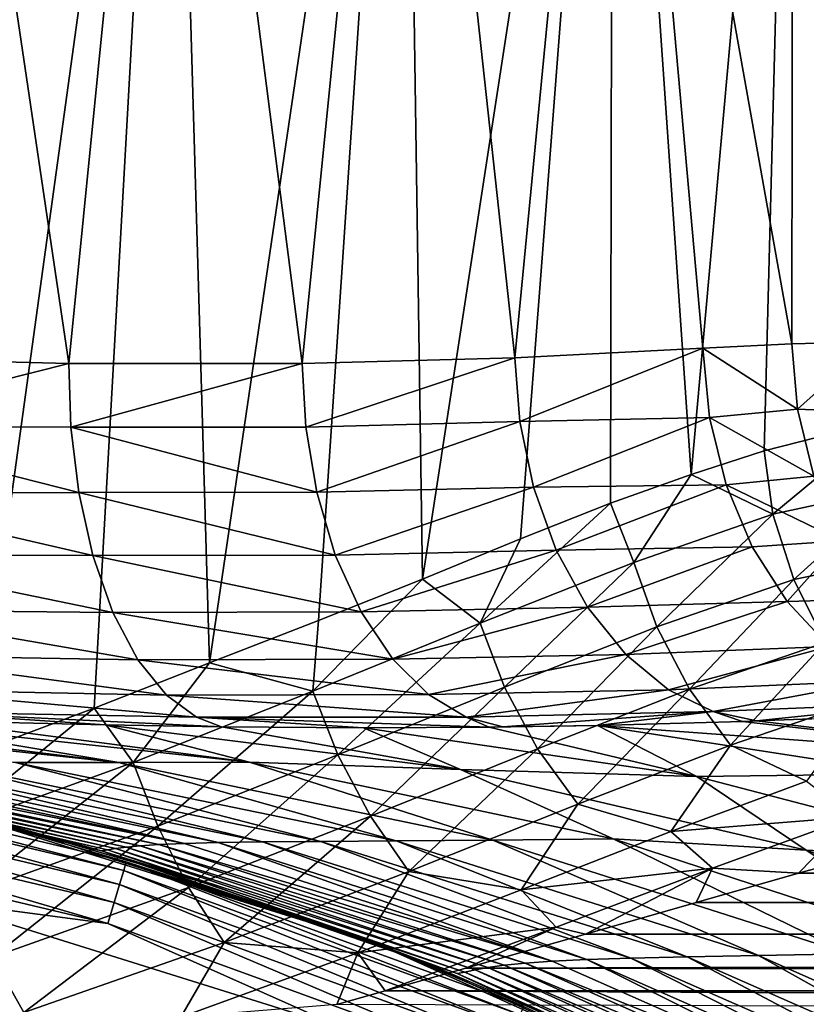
# Model space of a CAD drawing. Header units: metres. Extents: x -139 to 105, y -30 to 40.
# Tile 106 of 153: x 5.15 to 9.47, y 18.36 to 23.77. Entities that reach past the tile are written whole.
import ezdxf

# ---------------------------------------------------------------- set-up
doc = ezdxf.new("R2010")
doc.units = ezdxf.units.M
doc.layers.add('solid_150_SW0003', color=7, linetype='CONTINUOUS')

msp = doc.modelspace()

# ---------------------------------------------------------------- linework, layer by layer
at = {"layer": 'solid_150_SW0003'}
for points in [[(4.581613, 27.5, 79.610695), (4.037617, 21.915361, 79.830666), (5.414967, 21.881006, 79.208115)], [(5.975215, 27.5, 78.888588), (4.581613, 27.5, 79.610695), (5.414967, 21.881006, 79.208115)], [(4.581613, 27.5, 58.514835), (5.975215, 27.5, 59.236942), (4.904837, 19.74482, 58.661201)], [(5.975215, 27.5, 59.236942), (5.554591, 19.987101, 58.993183), (4.904837, 19.74482, 58.661201)], [(5.975215, 27.5, 78.888588), (5.414967, 21.881006, 79.208115), (6.697595, 21.881632, 78.411148)], [(5.975215, 27.5, 59.236942), (6.188005, 20.236116, 59.369541), (5.554591, 19.987101, 58.993183)], [(7.257511, 27.5, 77.983444), (5.975215, 27.5, 78.888588), (6.697595, 21.881632, 78.411148)], [(5.975215, 27.5, 59.236942), (7.257511, 27.5, 60.142086), (6.188005, 20.236116, 59.369541)], [(7.257511, 27.5, 60.142086), (6.787308, 20.469292, 59.779316), (6.188005, 20.236116, 59.369541)], [(7.257511, 27.5, 77.983444), (6.697595, 21.881632, 78.411148), (7.866235, 21.911856, 77.451591)], [(7.257511, 27.5, 60.142086), (7.35829, 20.697147, 60.225033), (6.787308, 20.469292, 59.779316)], [(8.404613, 27.5, 76.912125), (7.257511, 27.5, 77.983444), (7.866235, 21.911856, 77.451591)], [(7.257511, 27.5, 60.142086), (8.404613, 27.5, 61.213406), (7.35829, 20.697147, 60.225033)], [(8.404613, 27.5, 61.213406), (7.897091, 20.917599, 60.702984), (7.35829, 20.697147, 60.225033)], [(8.404613, 27.5, 76.912125), (7.866235, 21.911856, 77.451591), (8.900011, 21.966532, 76.345612)], [(8.404613, 27.5, 61.213406), (8.391731, 21.113464, 61.199635), (7.897091, 20.917599, 60.702984)], [(8.404613, 27.5, 61.213406), (8.835601, 21.271887, 61.701912), (8.391731, 21.113464, 61.199635)], [(8.404613, 27.5, 76.912125), (8.900011, 21.966532, 76.345612), (9.388665, 21.990349, 75.703773)], [(8.404613, 27.5, 61.213406), (9.395154, 27.5, 62.430943), (8.835601, 21.271887, 61.701912)], [(9.395154, 27.5, 75.694588), (8.404613, 27.5, 76.912125), (9.388665, 21.990349, 75.703773)], [(9.395154, 27.5, 62.430943), (9.235389, 21.400816, 62.210205), (8.835601, 21.271887, 61.701912)], [(9.395154, 27.5, 62.430943), (9.912374, 21.574602, 63.232258), (9.235389, 21.400816, 62.210205)], [(9.395154, 27.5, 75.694588), (9.388665, 21.990349, 75.703773), (9.833182, 21.999994, 75.025864)], [(9.395154, 27.5, 62.430943), (10.21068, 27.5, 63.772018), (9.912374, 21.574602, 63.232258)], [(10.21068, 27.5, 74.353516), (9.395154, 27.5, 75.694588), (9.833182, 21.999994, 75.025864)], [(8.900011, 21.966532, 76.345612), (7.866235, 21.911856, 77.451591), (7.893975, 21.562359, 77.468315)], [(8.935226, 21.585468, 76.360344), (8.900011, 21.966532, 76.345612), (7.893975, 21.562359, 77.468315)], [(9.388665, 21.990349, 75.703773), (8.900011, 21.966532, 76.345612), (9.419024, 21.63048, 75.717186)], [(9.419024, 21.63048, 75.717186), (8.900011, 21.966532, 76.345612), (8.935226, 21.585468, 76.360344)], [(9.388665, 21.990349, 75.703773), (9.419024, 21.63048, 75.717186), (9.833182, 21.999994, 75.025864)], [(9.419024, 21.63048, 75.717186), (9.865767, 21.611355, 75.045624), (9.833182, 21.999994, 75.025864)], [(5.414967, 21.881006, 79.208115), (4.037617, 21.915361, 79.830666), (4.041966, 21.535973, 79.867828)], [(7.866235, 21.911856, 77.451591), (6.697595, 21.881632, 78.411148), (6.718225, 21.531082, 78.434097)], [(7.893975, 21.562359, 77.468315), (7.866235, 21.911856, 77.451591), (6.718225, 21.531082, 78.434097)], [(5.426589, 21.531336, 79.23703), (5.414967, 21.881006, 79.208115), (4.041966, 21.535973, 79.867828)], [(6.697595, 21.881632, 78.411148), (5.414967, 21.881006, 79.208115), (5.426589, 21.531336, 79.23703)], [(6.718225, 21.531082, 78.434097), (6.697595, 21.881632, 78.411148), (5.426589, 21.531336, 79.23703)], [(8.935226, 21.585468, 76.360344), (7.893975, 21.562359, 77.468315), (7.969153, 21.202858, 77.534363)], [(9.027205, 21.214516, 76.421875), (8.935226, 21.585468, 76.360344), (7.969153, 21.202858, 77.534363)], [(9.419024, 21.63048, 75.717186), (8.935226, 21.585468, 76.360344), (9.508433, 21.26223, 75.771957)], [(9.508433, 21.26223, 75.771957), (8.935226, 21.585468, 76.360344), (9.027205, 21.214516, 76.421875)], [(9.419024, 21.63048, 75.717186), (9.508433, 21.26223, 75.771957), (9.865767, 21.611355, 75.045624)], [(5.469579, 21.172848, 79.326256), (4.041966, 21.535973, 79.867828), (4.072148, 21.166529, 79.973152)], [(5.469579, 21.172848, 79.326256), (5.426589, 21.531336, 79.23703), (4.041966, 21.535973, 79.867828)], [(6.778101, 21.174244, 78.511772), (5.426589, 21.531336, 79.23703), (5.469579, 21.172848, 79.326256)], [(6.778101, 21.174244, 78.511772), (6.718225, 21.531082, 78.434097), (5.426589, 21.531336, 79.23703)], [(7.893975, 21.562359, 77.468315), (6.718225, 21.531082, 78.434097), (6.778101, 21.174244, 78.511772)], [(7.969153, 21.202858, 77.534363), (7.893975, 21.562359, 77.468315), (6.778101, 21.174244, 78.511772)], [(9.28397, 21.05389, 62.222946), (9.235389, 21.400816, 62.210205), (9.912374, 21.574602, 63.232258)], [(9.958177, 21.198137, 63.239185), (9.28397, 21.05389, 62.222946), (9.912374, 21.574602, 63.232258)], [(9.28397, 21.05389, 62.222946), (8.835601, 21.271887, 61.701912), (9.235389, 21.400816, 62.210205)], [(8.520724, 20.788803, 61.292622), (8.391731, 21.113464, 61.199635), (8.835601, 21.271887, 61.701912)], [(9.28397, 21.05389, 62.222946), (8.520724, 20.788803, 61.292622), (8.835601, 21.271887, 61.701912)], [(9.508433, 21.26223, 75.771957), (9.027205, 21.214516, 76.421875), (9.660451, 20.9072, 75.871323)], [(9.027205, 21.214516, 76.421875), (7.969153, 21.202858, 77.534363), (8.093973, 20.855436, 77.653831)], [(9.170812, 20.874762, 76.526802), (9.027205, 21.214516, 76.421875), (8.093973, 20.855436, 77.653831)], [(9.660451, 20.9072, 75.871323), (9.027205, 21.214516, 76.421875), (9.170812, 20.874762, 76.526802)], [(5.546815, 20.826233, 79.479347), (5.469579, 21.172848, 79.326256), (4.072148, 21.166529, 79.973152)], [(5.546815, 20.826233, 79.479347), (4.072148, 21.166529, 79.973152), (4.126488, 20.827925, 80.140823)], [(6.879698, 20.828972, 78.647865), (6.778101, 21.174244, 78.511772), (5.469579, 21.172848, 79.326256)], [(6.879698, 20.828972, 78.647865), (5.469579, 21.172848, 79.326256), (5.546815, 20.826233, 79.479347)], [(7.969153, 21.202858, 77.534363), (6.778101, 21.174244, 78.511772), (6.879698, 20.828972, 78.647865)], [(8.093973, 20.855436, 77.653831), (7.969153, 21.202858, 77.534363), (6.879698, 20.828972, 78.647865)], [(9.398458, 20.695276, 62.207458), (9.28397, 21.05389, 62.222946), (9.958177, 21.198137, 63.239185)], [(9.958177, 21.198137, 63.239185), (10.065795, 20.831434, 63.208874), (9.398458, 20.695276, 62.207458)], [(7.674957, 20.455368, 60.456074), (7.897091, 20.917599, 60.702984), (8.391731, 21.113464, 61.199635)], [(8.520724, 20.788803, 61.292622), (7.674957, 20.455368, 60.456074), (8.391731, 21.113464, 61.199635)], [(8.64708, 20.434067, 61.280411), (8.520724, 20.788803, 61.292622), (9.28397, 21.05389, 62.222946)], [(9.398458, 20.695276, 62.207458), (8.64708, 20.434067, 61.280411), (9.28397, 21.05389, 62.222946)], [(7.674957, 20.455368, 60.456074), (7.35829, 20.697147, 60.225033), (7.897091, 20.917599, 60.702984)], [(9.660451, 20.9072, 75.871323), (9.170812, 20.874762, 76.526802), (9.361789, 20.574589, 76.671959)], [(9.660451, 20.9072, 75.871323), (9.361789, 20.574589, 76.671959), (9.87159, 20.589024, 76.013359)], [(7.020973, 20.516581, 78.839882), (6.879698, 20.828972, 78.647865), (5.546815, 20.826233, 79.479347)], [(8.093973, 20.855436, 77.653831), (6.879698, 20.828972, 78.647865), (7.020973, 20.516581, 78.839882)], [(8.265641, 20.541897, 77.8246), (8.093973, 20.855436, 77.653831), (7.020973, 20.516581, 78.839882)], [(9.170812, 20.874762, 76.526802), (8.093973, 20.855436, 77.653831), (8.265641, 20.541897, 77.8246)], [(9.361789, 20.574589, 76.671959), (9.170812, 20.874762, 76.526802), (8.265641, 20.541897, 77.8246)], [(9.571238, 20.349335, 62.146133), (9.398458, 20.695276, 62.207458), (10.065795, 20.831434, 63.208874)], [(5.65693, 20.513102, 79.693222), (4.126488, 20.827925, 80.140823), (4.20335, 20.528362, 80.365944)], [(5.65693, 20.513102, 79.693222), (5.546815, 20.826233, 79.479347), (4.126488, 20.827925, 80.140823)], [(7.020973, 20.516581, 78.839882), (5.546815, 20.826233, 79.479347), (5.65693, 20.513102, 79.693222)], [(7.80988, 20.103956, 60.440006), (7.674957, 20.455368, 60.456074), (8.520724, 20.788803, 61.292622)], [(8.64708, 20.434067, 61.280411), (7.80988, 20.103956, 60.440006), (8.520724, 20.788803, 61.292622)], [(6.755428, 20.080238, 59.716877), (6.787308, 20.469292, 59.779316), (7.35829, 20.697147, 60.225033)], [(7.674957, 20.455368, 60.456074), (6.755428, 20.080238, 59.716877), (7.35829, 20.697147, 60.225033)], [(8.826044, 20.091869, 61.215904), (8.64708, 20.434067, 61.280411), (9.398458, 20.695276, 62.207458)], [(9.571238, 20.349335, 62.146133), (8.826044, 20.091869, 61.215904), (9.398458, 20.695276, 62.207458)], [(9.361789, 20.574589, 76.671959), (8.265641, 20.541897, 77.8246), (8.475596, 20.281881, 78.038307)], [(9.592853, 20.325783, 76.851822), (9.361789, 20.574589, 76.671959), (8.475596, 20.281881, 78.038307)], [(9.87159, 20.589024, 76.013359), (9.361789, 20.574589, 76.671959), (9.592853, 20.325783, 76.851822)], [(5.794587, 20.252962, 79.957405), (4.20335, 20.528362, 80.365944), (4.299831, 20.279543, 80.639969)], [(5.794587, 20.252962, 79.957405), (5.65693, 20.513102, 79.693222), (4.20335, 20.528362, 80.365944)], [(7.195098, 20.256378, 79.078621), (7.020973, 20.516581, 78.839882), (5.65693, 20.513102, 79.693222)], [(7.195098, 20.256378, 79.078621), (5.65693, 20.513102, 79.693222), (5.794587, 20.252962, 79.957405)], [(8.265641, 20.541897, 77.8246), (7.020973, 20.516581, 78.839882), (7.195098, 20.256378, 79.078621)], [(8.475596, 20.281881, 78.038307), (8.265641, 20.541897, 77.8246), (7.195098, 20.256378, 79.078621)], [(6.755428, 20.080238, 59.716877), (6.188005, 20.236116, 59.369541), (6.787308, 20.469292, 59.779316)], [(6.893987, 19.73081, 59.691288), (6.755428, 20.080238, 59.716877), (7.674957, 20.455368, 60.456074)], [(7.80988, 20.103956, 60.440006), (6.893987, 19.73081, 59.691288), (7.674957, 20.455368, 60.456074)], [(7.991303, 19.764965, 60.366123), (7.80988, 20.103956, 60.440006), (8.64708, 20.434067, 61.280411)], [(8.826044, 20.091869, 61.215904), (7.991303, 19.764965, 60.366123), (8.64708, 20.434067, 61.280411)], [(9.571238, 20.349335, 62.146133), (9.051581, 19.784021, 61.098251), (8.826044, 20.091869, 61.215904)], [(9.571238, 20.349335, 62.146133), (9.797167, 20.03812, 62.038521), (9.051581, 19.784021, 61.098251)], [(9.592853, 20.325783, 76.851822), (8.475596, 20.281881, 78.038307), (8.71084, 20.088987, 78.281631)], [(9.854926, 20.137836, 77.059303), (9.592853, 20.325783, 76.851822), (8.71084, 20.088987, 78.281631)], [(5.951268, 20.059399, 80.255615), (4.299831, 20.279543, 80.639969), (4.412176, 20.090857, 80.952263)], [(5.951268, 20.059399, 80.255615), (5.794587, 20.252962, 79.957405), (4.299831, 20.279543, 80.639969)], [(5.768223, 19.689331, 59.077312), (5.554591, 19.987101, 58.993183), (6.188005, 20.236116, 59.369541)], [(6.755428, 20.080238, 59.716877), (5.768223, 19.689331, 59.077312), (6.188005, 20.236116, 59.369541)], [(7.391473, 20.061914, 79.349495), (7.195098, 20.256378, 79.078621), (5.794587, 20.252962, 79.957405)], [(7.391473, 20.061914, 79.349495), (5.794587, 20.252962, 79.957405), (5.951268, 20.059399, 80.255615)], [(8.475596, 20.281881, 78.038307), (7.195098, 20.256378, 79.078621), (7.391473, 20.061914, 79.349495)], [(8.71084, 20.088987, 78.281631), (8.475596, 20.281881, 78.038307), (7.391473, 20.061914, 79.349495)], [(9.854926, 20.137836, 77.059303), (8.71084, 20.088987, 78.281631), (8.956486, 19.968525, 78.538887)], [(10.141562, 20.0163, 77.289345), (9.854926, 20.137836, 77.059303), (8.956486, 19.968525, 78.538887)], [(6.116953, 19.937815, 80.568947), (4.412176, 20.090857, 80.952263), (4.537641, 19.96785, 81.295135)], [(6.116953, 19.937815, 80.568947), (5.951268, 20.059399, 80.255615), (4.412176, 20.090857, 80.952263)], [(5.904087, 19.340111, 59.038097), (5.768223, 19.689331, 59.077312), (6.755428, 20.080238, 59.716877)], [(6.893987, 19.73081, 59.691288), (5.904087, 19.340111, 59.038097), (6.755428, 20.080238, 59.716877)], [(7.072645, 19.393734, 59.60326), (6.893987, 19.73081, 59.691288), (7.80988, 20.103956, 60.440006)], [(7.991303, 19.764965, 60.366123), (7.072645, 19.393734, 59.60326), (7.80988, 20.103956, 60.440006)], [(8.71084, 20.088987, 78.281631), (7.391473, 20.061914, 79.349495), (7.597778, 19.938734, 79.635414)], [(8.956486, 19.968525, 78.538887), (8.71084, 20.088987, 78.281631), (7.597778, 19.938734, 79.635414)], [(8.826044, 20.091869, 61.215904), (8.21249, 19.460001, 60.233631), (7.991303, 19.764965, 60.366123)], [(8.826044, 20.091869, 61.215904), (9.051581, 19.784021, 61.098251), (8.21249, 19.460001, 60.233631)], [(7.597778, 19.938734, 79.635414), (7.391473, 20.061914, 79.349495), (5.951268, 20.059399, 80.255615)], [(7.597778, 19.938734, 79.635414), (5.951268, 20.059399, 80.255615), (6.116953, 19.937815, 80.568947)], [(9.051581, 19.784021, 61.098251), (9.797167, 20.03812, 62.038521), (9.468091, 19.585915, 61.116375)], [(4.537641, 19.96785, 81.295135), (4.669159, 19.917336, 81.649376), (5.614992, 19.896124, 81.22522)], [(4.537641, 19.96785, 81.295135), (5.614992, 19.896124, 81.22522), (6.254218, 19.885834, 80.894447)], [(6.116953, 19.937815, 80.568947), (4.537641, 19.96785, 81.295135), (6.254218, 19.885834, 80.894447)], [(4.717474, 19.308878, 58.540119), (4.904837, 19.74482, 58.661201), (5.554591, 19.987101, 58.993183)], [(5.768223, 19.689331, 59.077312), (4.717474, 19.308878, 58.540119), (5.554591, 19.987101, 58.993183)], [(8.956486, 19.968525, 78.538887), (7.597778, 19.938734, 79.635414), (7.800244, 19.88442, 79.920067)], [(8.956486, 19.968525, 78.538887), (7.800244, 19.88442, 79.920067), (8.320359, 19.892805, 79.53331)], [(8.956486, 19.968525, 78.538887), (8.320359, 19.892805, 79.53331), (9.11644, 19.914799, 78.868019)], [(10.141562, 20.0163, 77.289345), (8.956486, 19.968525, 78.538887), (9.194459, 19.917551, 78.796707)], [(8.956486, 19.968525, 78.538887), (9.11644, 19.914799, 78.868019), (9.194459, 19.917551, 78.796707)], [(10.141562, 20.0163, 77.289345), (9.194459, 19.917551, 78.796707), (9.498672, 19.929029, 78.509201)], [(5.690382, 19.68895, 85.359535), (3.552583, 19.91861, 83.573448), (5.122768, 19.689157, 86.7192)], [(3.834893, 19.917421, 83.005165), (3.552583, 19.91861, 83.573448), (5.690382, 19.68895, 85.359535)], [(3.834893, 19.917421, 83.005165), (5.690382, 19.68895, 85.359535), (4.324513, 19.916813, 82.160149)], [(4.324513, 19.916813, 82.160149), (6.407698, 19.691265, 84.074745), (4.669159, 19.917336, 81.649376)], [(5.690382, 19.68895, 85.359535), (6.407698, 19.691265, 84.074745), (4.324513, 19.916813, 82.160149)], [(6.407698, 19.691265, 84.074745), (5.614992, 19.896124, 81.22522), (4.669159, 19.917336, 81.649376)], [(7.597778, 19.938734, 79.635414), (6.116953, 19.937815, 80.568947), (7.72472, 19.88357, 79.973969)], [(6.116953, 19.937815, 80.568947), (6.254218, 19.885834, 80.894447), (7.034193, 19.880342, 80.436279)], [(6.116953, 19.937815, 80.568947), (7.034193, 19.880342, 80.436279), (7.72472, 19.88357, 79.973969)], [(7.597778, 19.938734, 79.635414), (7.72472, 19.88357, 79.973969), (7.800244, 19.88442, 79.920067)], [(11.103291, 19.688663, 80.688744), (9.11644, 19.914799, 78.868019), (8.320359, 19.892805, 79.53331)], [(11.103291, 19.688663, 80.688744), (9.194459, 19.917551, 78.796707), (9.11644, 19.914799, 78.868019)], [(11.103291, 19.688663, 80.688744), (9.498672, 19.929029, 78.509201), (9.194459, 19.917551, 78.796707)], [(6.407698, 19.691265, 84.074745), (7.566797, 19.650681, 83.184479), (5.614992, 19.896124, 81.22522)], [(6.254218, 19.885834, 80.894447), (5.614992, 19.896124, 81.22522), (7.566797, 19.650681, 83.184479)], [(7.034193, 19.880342, 80.436279), (6.254218, 19.885834, 80.894447), (7.566797, 19.650681, 83.184479)], [(7.72472, 19.88357, 79.973969), (7.034193, 19.880342, 80.436279), (8.866949, 19.612141, 82.468117)], [(8.866949, 19.612141, 82.468117), (7.034193, 19.880342, 80.436279), (7.566797, 19.650681, 83.184479)], [(8.320359, 19.892805, 79.53331), (7.72472, 19.88357, 79.973969), (8.866949, 19.612141, 82.468117)], [(8.320359, 19.892805, 79.53331), (7.800244, 19.88442, 79.920067), (7.72472, 19.88357, 79.973969)], [(10.036083, 19.626808, 81.636566), (8.320359, 19.892805, 79.53331), (8.866949, 19.612141, 82.468117)], [(11.103291, 19.688663, 80.688744), (8.320359, 19.892805, 79.53331), (10.036083, 19.626808, 81.636566)], [(7.991303, 19.764965, 60.366123), (7.28425, 19.090492, 59.452435), (7.072645, 19.393734, 59.60326)], [(7.991303, 19.764965, 60.366123), (8.21249, 19.460001, 60.233631), (7.28425, 19.090492, 59.452435)], [(8.21249, 19.460001, 60.233631), (9.051581, 19.784021, 61.098251), (8.723136, 19.309511, 60.302448)], [(9.051581, 19.784021, 61.098251), (9.468091, 19.585915, 61.116375), (8.723136, 19.309511, 60.302448)], [(4.118965, 19.692339, 91.003044), (3.941793, 19.691628, 92.460121), (6.050002, 19.244068, 93.458733)], [(6.235935, 19.249001, 92.146118), (4.118965, 19.692339, 91.003044), (6.050002, 19.244068, 93.458733)], [(4.361183, 19.691761, 89.554543), (4.118965, 19.692339, 91.003044), (6.235935, 19.249001, 92.146118)], [(6.073453, 19.003233, 58.932659), (5.904087, 19.340111, 59.038097), (6.893987, 19.73081, 59.691288)], [(7.072645, 19.393734, 59.60326), (6.073453, 19.003233, 58.932659), (6.893987, 19.73081, 59.691288)], [(5.716907, 19.0958, 129.812424), (3.470028, 19.679504, 129.691666), (3.461365, 19.630373, 129.812424)], [(3.470028, 19.679504, 129.691666), (5.731215, 19.143593, 129.691666), (4.786312, 19.418831, 129.562759)], [(5.716907, 19.0958, 129.812424), (5.731215, 19.143593, 129.691666), (3.470028, 19.679504, 129.691666)], [(5.628263, 19.208813, 100.076851), (3.599926, 19.678484, 99.793724), (3.579686, 19.677305, 101.262268)], [(5.594611, 19.204523, 101.403671), (3.579686, 19.677305, 101.262268), (5.0384, 19.354956, 102.729424)], [(5.628263, 19.208813, 100.076851), (3.579686, 19.677305, 101.262268), (5.594611, 19.204523, 101.403671)], [(5.672368, 19.215996, 98.750328), (3.62799, 19.681021, 98.325127), (3.599926, 19.678484, 99.793724)], [(5.672368, 19.215996, 98.750328), (3.599926, 19.678484, 99.793724), (5.628263, 19.208813, 100.076851)], [(5.729785, 19.223663, 97.424355), (3.668172, 19.684101, 96.856598), (3.62799, 19.681021, 98.325127)], [(5.729785, 19.223663, 97.424355), (3.62799, 19.681021, 98.325127), (5.672368, 19.215996, 98.750328)], [(5.806906, 19.231165, 96.099724), (3.728067, 19.687202, 95.38887), (3.668172, 19.684101, 96.856598)], [(5.806906, 19.231165, 96.099724), (3.668172, 19.684101, 96.856598), (5.729785, 19.223663, 97.424355)], [(5.910738, 19.238062, 94.777359), (3.81587, 19.689831, 93.922874), (3.728067, 19.687202, 95.38887)], [(5.910738, 19.238062, 94.777359), (3.728067, 19.687202, 95.38887), (5.806906, 19.231165, 96.099724)], [(6.050002, 19.244068, 93.458733), (3.941793, 19.691628, 92.460121), (3.81587, 19.689831, 93.922874)], [(6.050002, 19.244068, 93.458733), (3.81587, 19.689831, 93.922874), (5.910738, 19.238062, 94.777359)], [(6.480337, 19.25271, 90.842178), (4.361183, 19.691761, 89.554543), (6.235935, 19.249001, 92.146118)], [(4.68775, 19.69039, 88.122566), (4.361183, 19.691761, 89.554543), (6.480337, 19.25271, 90.842178)], [(6.79968, 19.255728, 89.553894), (4.68775, 19.69039, 88.122566), (6.480337, 19.25271, 90.842178)], [(5.122768, 19.689157, 86.7192), (4.68775, 19.69039, 88.122566), (6.79968, 19.255728, 89.553894)], [(4.843019, 18.957975, 58.484821), (4.717474, 19.308878, 58.540119), (5.768223, 19.689331, 59.077312)], [(5.904087, 19.340111, 59.038097), (4.843019, 18.957975, 58.484821), (5.768223, 19.689331, 59.077312)], [(7.214549, 19.258951, 88.291748), (5.122768, 19.689157, 86.7192), (6.79968, 19.255728, 89.553894)], [(5.690382, 19.68895, 85.359535), (5.122768, 19.689157, 86.7192), (7.214549, 19.258951, 88.291748)], [(7.74556, 19.263161, 87.068787), (6.407698, 19.691265, 84.074745), (5.690382, 19.68895, 85.359535)], [(7.74556, 19.263161, 87.068787), (5.690382, 19.68895, 85.359535), (7.214549, 19.258951, 88.291748)], [(6.407698, 19.691265, 84.074745), (8.407237, 19.269722, 85.91185), (7.566797, 19.650681, 83.184479)], [(7.74556, 19.263161, 87.068787), (8.407237, 19.269722, 85.91185), (6.407698, 19.691265, 84.074745)], [(8.407237, 19.269722, 85.91185), (9.467109, 19.207638, 85.113899), (7.566797, 19.650681, 83.184479)], [(8.866949, 19.612141, 82.468117), (7.566797, 19.650681, 83.184479), (9.467109, 19.207638, 85.113899)], [(3.461365, 19.630373, 129.812424), (3.447565, 19.552111, 129.916122), (5.694115, 19.019669, 129.916122)], [(5.716907, 19.0958, 129.812424), (3.461365, 19.630373, 129.812424), (5.694115, 19.019669, 129.916122)], [(9.726536, 19.390585, 60.8913), (8.723136, 19.309511, 60.302448), (9.468091, 19.585915, 61.116375)], [(10.036083, 19.626808, 81.636566), (8.866949, 19.612141, 82.468117), (10.647834, 19.147053, 84.469254)], [(10.647834, 19.147053, 84.469254), (8.866949, 19.612141, 82.468117), (9.467109, 19.207638, 85.113899)], [(3.447565, 19.552111, 129.916122), (3.42957, 19.45006, 129.995712), (5.664395, 18.920397, 129.995712)], [(5.694115, 19.019669, 129.916122), (3.447565, 19.552111, 129.916122), (5.664395, 18.920397, 129.995712)], [(3.42957, 19.45006, 129.995712), (3.40861, 19.33119, 130.045731), (5.629776, 18.804764, 130.045731)], [(5.664395, 18.920397, 129.995712), (3.42957, 19.45006, 129.995712), (5.629776, 18.804764, 130.045731)], [(7.28425, 19.090492, 59.452435), (8.21249, 19.460001, 60.233631), (7.901132, 18.989613, 59.552719)], [(8.21249, 19.460001, 60.233631), (8.723136, 19.309511, 60.302448), (7.901132, 18.989613, 59.552719)], [(5.0384, 19.354956, 102.729424), (4.786312, 19.418831, 126.062759), (7.092096, 18.700319, 126.062759)], [(7.092096, 18.700319, 129.562759), (7.092096, 18.700319, 126.062759), (4.786312, 19.418831, 126.062759)], [(4.786312, 19.418831, 129.562759), (7.092096, 18.700319, 129.562759), (4.786312, 19.418831, 126.062759)], [(5.731215, 19.143593, 129.691666), (7.092096, 18.700319, 129.562759), (4.786312, 19.418831, 129.562759)], [(7.072645, 19.393734, 59.60326), (6.269134, 18.700169, 58.761364), (6.073453, 19.003233, 58.932659)], [(7.072645, 19.393734, 59.60326), (7.28425, 19.090492, 59.452435), (6.269134, 18.700169, 58.761364)], [(9.726536, 19.390585, 60.8913), (8.951791, 19.109425, 60.046005), (8.723136, 19.309511, 60.302448)], [(9.726536, 19.390585, 60.8913), (9.425097, 19.081045, 60.046497), (8.951791, 19.109425, 60.046005)], [(9.726536, 19.390585, 60.8913), (9.552846, 19.116762, 60.152466), (9.425097, 19.081045, 60.046497)], [(5.629776, 18.804764, 130.045731), (3.40861, 19.33119, 130.045731), (4.676134, 18.930288, 130.062759)], [(4.995357, 18.619473, 58.360325), (4.843019, 18.957975, 58.484821), (5.904087, 19.340111, 59.038097)], [(6.073453, 19.003233, 58.932659), (4.995357, 18.619473, 58.360325), (5.904087, 19.340111, 59.038097)], [(6.183905, 19.019966, 102.729424), (5.0384, 19.354956, 102.729424), (7.092096, 18.700319, 126.062759)], [(5.594611, 19.204523, 101.403671), (5.0384, 19.354956, 102.729424), (6.183905, 19.019966, 102.729424)], [(7.74556, 19.263161, 87.068787), (7.214549, 19.258951, 88.291748), (9.205945, 18.629381, 89.789902)], [(9.699573, 18.637665, 88.697418), (8.407237, 19.269722, 85.91185), (7.74556, 19.263161, 87.068787)], [(9.699573, 18.637665, 88.697418), (7.74556, 19.263161, 87.068787), (9.205945, 18.629381, 89.789902)], [(8.951791, 19.109425, 60.046005), (7.901132, 18.989613, 59.552719), (8.723136, 19.309511, 60.302448)], [(8.407237, 19.269722, 85.91185), (10.30627, 18.6481, 87.662804), (9.467109, 19.207638, 85.113899)], [(9.699573, 18.637665, 88.697418), (10.30627, 18.6481, 87.662804), (8.407237, 19.269722, 85.91185)], [(7.591711, 18.537701, 100.346611), (5.628263, 19.208813, 100.076851), (5.594611, 19.204523, 101.403671)], [(7.647533, 18.55044, 99.155464), (5.672368, 19.215996, 98.750328), (5.628263, 19.208813, 100.076851)], [(7.647533, 18.55044, 99.155464), (5.628263, 19.208813, 100.076851), (7.591711, 18.537701, 100.346611)], [(7.717653, 18.563362, 97.965324), (5.729785, 19.223663, 97.424355), (5.672368, 19.215996, 98.750328)], [(7.717653, 18.563362, 97.965324), (5.672368, 19.215996, 98.750328), (7.647533, 18.55044, 99.155464)], [(7.807346, 18.575712, 96.777008), (5.806906, 19.231165, 96.099724), (5.729785, 19.223663, 97.424355)], [(7.807346, 18.575712, 96.777008), (5.729785, 19.223663, 97.424355), (7.717653, 18.563362, 97.965324)], [(7.922567, 18.587164, 95.591461), (5.910738, 19.238062, 94.777359), (5.806906, 19.231165, 96.099724)], [(7.922567, 18.587164, 95.591461), (5.806906, 19.231165, 96.099724), (7.807346, 18.575712, 96.777008)], [(8.070692, 18.597544, 94.41011), (6.050002, 19.244068, 93.458733), (5.910738, 19.238062, 94.777359)], [(8.070692, 18.597544, 94.41011), (5.910738, 19.238062, 94.777359), (7.922567, 18.587164, 95.591461)], [(6.235935, 19.249001, 92.146118), (6.050002, 19.244068, 93.458733), (8.070692, 18.597544, 94.41011)], [(6.480337, 19.25271, 90.842178), (6.235935, 19.249001, 92.146118), (8.261219, 18.606747, 93.235069)], [(8.261219, 18.606747, 93.235069), (6.235935, 19.249001, 92.146118), (8.070692, 18.597544, 94.41011)], [(6.79968, 19.255728, 89.553894), (6.480337, 19.25271, 90.842178), (8.504116, 18.614695, 92.068825)], [(8.504116, 18.614695, 92.068825), (6.480337, 19.25271, 90.842178), (8.261219, 18.606747, 93.235069)], [(7.214549, 19.258951, 88.291748), (6.79968, 19.255728, 89.553894), (8.813245, 18.621956, 90.917435)], [(8.813245, 18.621956, 90.917435), (6.79968, 19.255728, 89.553894), (8.504116, 18.614695, 92.068825)], [(9.205945, 18.629381, 89.789902), (7.214549, 19.258951, 88.291748), (8.813245, 18.621956, 90.917435)], [(10.30627, 18.6481, 87.662804), (11.268432, 18.565565, 86.951569), (9.467109, 19.207638, 85.113899)], [(10.647834, 19.147053, 84.469254), (9.467109, 19.207638, 85.113899), (11.268432, 18.565565, 86.951569)], [(5.594611, 19.204523, 101.403671), (6.183905, 19.019966, 102.729424), (7.31086, 18.615883, 102.729424)], [(7.549059, 18.52935, 101.538391), (5.594611, 19.204523, 101.403671), (7.31086, 18.615883, 102.729424)], [(7.591711, 18.537701, 100.346611), (5.594611, 19.204523, 101.403671), (7.549059, 18.52935, 101.538391)], [(7.895139, 18.302988, 129.812424), (5.731215, 19.143593, 129.691666), (5.716907, 19.0958, 129.812424)], [(5.731215, 19.143593, 129.691666), (7.914898, 18.348797, 129.691666), (7.092096, 18.700319, 129.562759)], [(7.895139, 18.302988, 129.812424), (7.914898, 18.348797, 129.691666), (5.731215, 19.143593, 129.691666)], [(8.951791, 19.109425, 60.046005), (8.094115, 18.783714, 59.26675), (7.901132, 18.989613, 59.552719)], [(8.951791, 19.109425, 60.046005), (8.254816, 18.745775, 59.198051), (8.094115, 18.783714, 59.26675)], [(8.951791, 19.109425, 60.046005), (8.861789, 18.920183, 59.611099), (8.254816, 18.745775, 59.198051)], [(8.951791, 19.109425, 60.046005), (9.425097, 19.081045, 60.046497), (8.861789, 18.920183, 59.611099)], [(9.425097, 19.081045, 60.046497), (9.552846, 19.116762, 60.152466), (75, 18.995352, 59.806858)], [(5.716907, 19.0958, 129.812424), (5.694115, 19.019669, 129.916122), (7.863662, 18.230017, 129.916122)], [(7.895139, 18.302988, 129.812424), (5.716907, 19.0958, 129.812424), (7.863662, 18.230017, 129.916122)], [(6.269134, 18.700169, 58.761364), (7.28425, 19.090492, 59.452435), (7.003633, 18.643856, 58.873005)], [(7.28425, 19.090492, 59.452435), (7.901132, 18.989613, 59.552719), (7.003633, 18.643856, 58.873005)], [(8.861789, 18.920183, 59.611099), (9.425097, 19.081045, 60.046497), (75, 18.995352, 59.806858)], [(6.073453, 19.003233, 58.932659), (5.16772, 18.314949, 58.167873), (4.995357, 18.619473, 58.360325)], [(6.073453, 19.003233, 58.932659), (6.269134, 18.700169, 58.761364), (5.16772, 18.314949, 58.167873)], [(5.694115, 19.019669, 129.916122), (5.664395, 18.920397, 129.995712), (7.822618, 18.134867, 129.995712)], [(7.863662, 18.230017, 129.916122), (5.694115, 19.019669, 129.916122), (7.822618, 18.134867, 129.995712)], [(7.31086, 18.615883, 102.729424), (6.183905, 19.019966, 102.729424), (7.092096, 18.700319, 126.062759)], [(8.094115, 18.783714, 59.26675), (7.003633, 18.643856, 58.873005), (7.901132, 18.989613, 59.552719)], [(8.861789, 18.920183, 59.611099), (75, 18.995352, 59.806858), (75, 18.742395, 59.190529)], [(6.921078, 18.22995, 130.062759), (4.676134, 18.930288, 130.062759), (0, 18.310253, 130.062759)], [(5.629776, 18.804764, 130.045731), (4.676134, 18.930288, 130.062759), (6.921078, 18.22995, 130.062759)], [(5.664395, 18.920397, 129.995712), (5.629776, 18.804764, 130.045731), (7.77481, 18.024035, 130.045731)], [(7.822618, 18.134867, 129.995712), (5.664395, 18.920397, 129.995712), (7.77481, 18.024035, 130.045731)], [(8.254816, 18.745775, 59.198051), (8.861789, 18.920183, 59.611099), (75, 18.742395, 59.190529)], [(7.77481, 18.024035, 130.045731), (5.629776, 18.804764, 130.045731), (6.921078, 18.22995, 130.062759)], [(8.094115, 18.783714, 59.26675), (7.153297, 18.434137, 58.564686), (7.003633, 18.643856, 58.873005)], [(8.094115, 18.783714, 59.26675), (7.596945, 18.559286, 58.805676), (7.153297, 18.434137, 58.564686)], [(8.094115, 18.783714, 59.26675), (8.254816, 18.745775, 59.198051), (7.596945, 18.559286, 58.805676)], [(7.596945, 18.559286, 58.805676), (8.254816, 18.745775, 59.198051), (75, 18.742395, 59.190529)], [(7.596945, 18.559286, 58.805676), (75, 18.742395, 59.190529), (75, 18.449125, 58.592716)], [(5.16772, 18.314949, 58.167873), (6.269134, 18.700169, 58.761364), (6.030904, 18.290548, 58.269169)], [(6.269134, 18.700169, 58.761364), (7.003633, 18.643856, 58.873005), (6.030904, 18.290548, 58.269169)], [(7.31086, 18.615883, 102.729424), (7.092096, 18.700319, 126.062759), (9.294461, 17.709116, 126.062759)], [(9.294461, 17.709116, 129.562759), (9.294461, 17.709116, 126.062759), (7.092096, 18.700319, 126.062759)], [(7.092096, 18.700319, 129.562759), (9.294461, 17.709116, 129.562759), (7.092096, 18.700319, 126.062759)], [(7.914898, 18.348797, 129.691666), (9.294461, 17.709116, 129.562759), (7.092096, 18.700319, 129.562759)], [(4.995357, 18.619473, 58.360325), (5.16772, 18.314949, 58.167873), (3.980572, 17.963264, 57.681831)], [(7.003633, 18.643856, 58.873005), (6.887973, 18.360086, 58.429226), (6.030904, 18.290548, 58.269169)], [(7.003633, 18.643856, 58.873005), (7.153297, 18.434137, 58.564686), (6.887973, 18.360086, 58.429226)], [(8.412802, 18.144547, 102.729424), (7.31086, 18.615883, 102.729424), (9.294461, 17.709116, 126.062759)], [(7.549059, 18.52935, 101.538391), (7.31086, 18.615883, 102.729424), (8.412802, 18.144547, 102.729424)], [(8.504116, 18.614695, 92.068825), (8.261219, 18.606747, 93.235069), (10.176596, 17.763996, 94.261459)], [(8.813245, 18.621956, 90.917435), (8.504116, 18.614695, 92.068825), (10.415154, 17.775501, 93.224953)], [(10.415154, 17.775501, 93.224953), (8.504116, 18.614695, 92.068825), (10.176596, 17.763996, 94.261459)], [(9.205945, 18.629381, 89.789902), (8.813245, 18.621956, 90.917435), (10.711962, 17.786306, 92.202568)], [(10.711962, 17.786306, 92.202568), (8.813245, 18.621956, 90.917435), (10.415154, 17.775501, 93.224953)], [(9.699573, 18.637665, 88.697418), (9.205945, 18.629381, 89.789902), (11.081383, 17.797207, 91.201965)], [(11.081383, 17.797207, 91.201965), (9.205945, 18.629381, 89.789902), (10.711962, 17.786306, 92.202568)], [(7.153297, 18.434137, 58.564686), (7.596945, 18.559286, 58.805676), (75, 18.449125, 58.592716)], [(9.610325, 17.70513, 98.475288), (7.717653, 18.563362, 97.965324), (7.647533, 18.55044, 99.155464)], [(9.708713, 17.721704, 97.415451), (7.807346, 18.575712, 96.777008), (7.717653, 18.563362, 97.965324)], [(9.708713, 17.721704, 97.415451), (7.717653, 18.563362, 97.965324), (9.610325, 17.70513, 98.475288)], [(9.831485, 17.737089, 96.358849), (7.922567, 18.587164, 95.591461), (7.807346, 18.575712, 96.777008)], [(9.831485, 17.737089, 96.358849), (7.807346, 18.575712, 96.777008), (9.708713, 17.721704, 97.415451)], [(9.984807, 17.751192, 95.306854), (8.070692, 18.597544, 94.41011), (7.922567, 18.587164, 95.591461)], [(9.984807, 17.751192, 95.306854), (7.922567, 18.587164, 95.591461), (9.831485, 17.737089, 96.358849)], [(8.261219, 18.606747, 93.235069), (8.070692, 18.597544, 94.41011), (9.984807, 17.751192, 95.306854)], [(10.176596, 17.763996, 94.261459), (8.261219, 18.606747, 93.235069), (9.984807, 17.751192, 95.306854)], [(9.467431, 17.670055, 100.600914), (7.591711, 18.537701, 100.346611), (7.549059, 18.52935, 101.538391)], [(9.419358, 17.657938, 101.665382), (7.549059, 18.52935, 101.538391), (8.412802, 18.144547, 102.729424)], [(9.467431, 17.670055, 100.600914), (7.549059, 18.52935, 101.538391), (9.419358, 17.657938, 101.665382)], [(9.531312, 17.687628, 99.537392), (7.647533, 18.55044, 99.155464), (7.591711, 18.537701, 100.346611)], [(9.531312, 17.687628, 99.537392), (7.591711, 18.537701, 100.346611), (9.467431, 17.670055, 100.600914)], [(9.610325, 17.70513, 98.475288), (7.647533, 18.55044, 99.155464), (9.531312, 17.687628, 99.537392)], [(7.153297, 18.434137, 58.564686), (75, 18.449125, 58.592716), (75, 18.117119, 58.016392)], [(6.887973, 18.360086, 58.429226), (7.153297, 18.434137, 58.564686), (75, 18.117119, 58.016392)]]:
    msp.add_3dface(points, dxfattribs=at)

doc.saveas('drawing.dxf')
